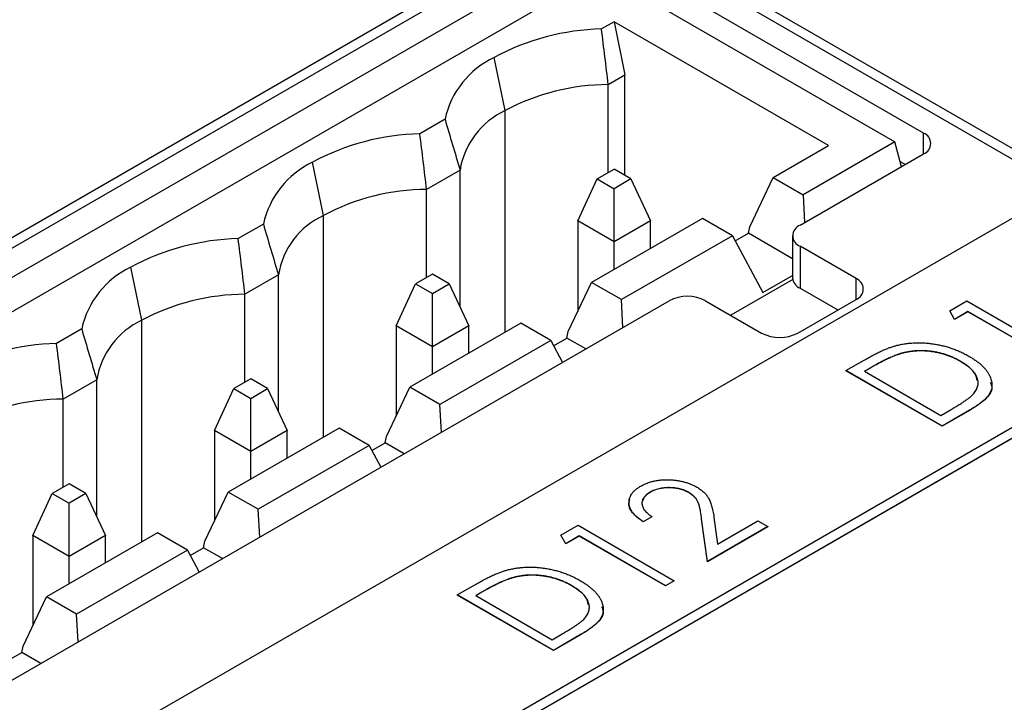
# Model space of a CAD drawing. Header units: millimetres. Extents: x 0 to 420, y 0 to 297.
# Tile 98 of 106: x 348 to 357, y 254 to 261. Entities that reach past the tile are written whole.
import ezdxf

# ---------------------------------------------------------------- set-up
doc = ezdxf.new("R2010")
doc.units = ezdxf.units.MM

msp = doc.modelspace()

# ---------------------------------------------------------------- linework, layer by layer
at = {"color": 7, "linetype": 'Continuous', "lineweight": 25}
for p, q in [((352.9435, 261.7236), (327.4876, 247.0282)), ((357.6457, 259.4172), (353.6506, 261.7236)), ((327.4876, 246.9261), (352.9435, 261.6215)), ((353.6506, 261.6215), (357.6457, 259.3151)), ((353.1562, 261.4579), (327.7004, 246.7625)), ((356.5503, 259.7026), (353.5098, 261.4579)), ((327.9522, 246.5743), (353.408, 261.2696)), ((353.408, 261.2696), (356.2718, 259.6164)), ((353.5388, 260.7859), (353.4165, 260.7153)), ((355.6265, 259.5807), (353.5388, 260.7859)), ((353.5388, 260.7859), (353.6449, 260.2676)), ((352.4782, 259.9206), (352.3721, 260.4389)), ((353.4821, 260.1736), (353.6449, 260.2676)), ((353.6449, 259.2885), (353.6449, 260.2676)), ((353.4821, 259.317), (353.4821, 260.1736)), ((351.8933, 259.836), (351.6487, 259.6948)), ((355.0874, 259.2694), (355.6265, 259.5807)), ((356.2718, 259.6164), (355.3791, 259.101)), ((356.3362, 259.3749), (356.2718, 259.6164)), ((355.3482, 258.8045), (356.5503, 259.4985)), ((350.7104, 258.9001), (350.6043, 259.4184)), ((356.3226, 259.4258), (356.3735, 259.3964)), ((352.0399, 259.341), (351.7143, 259.1531)), ((352.0399, 258.0088), (352.0399, 259.341)), ((353.3747, 259.255), (353.5388, 259.3498)), ((353.7029, 259.255), (353.5388, 259.3498)), ((353.1853, 258.8468), (353.3747, 259.255)), ((353.3747, 259.255), (353.5388, 259.1603)), ((353.7029, 259.255), (353.5388, 259.1603)), ((353.7029, 259.255), (353.8924, 258.8468)), ((354.8602, 258.7907), (355.0874, 259.2694)), ((355.0874, 259.2694), (355.3791, 259.101)), ((351.7143, 258.2965), (351.7143, 259.1531)), ((353.5388, 258.6427), (353.5388, 259.1603)), ((355.3791, 259.101), (355.3931, 258.8304)), ((332.1899, 244.3137), (357.6457, 259.009)), ((350.1256, 258.8155), (349.881, 258.6743)), ((353.5388, 258.6427), (353.1853, 258.8468)), ((353.1853, 258.8468), (353.1853, 257.9658)), ((354.3979, 258.8714), (353.3196, 258.2489)), ((353.8924, 258.8468), (353.5388, 258.6427)), ((353.8924, 258.5796), (353.8924, 258.8468)), ((354.6896, 258.703), (354.3979, 258.8714)), ((354.7171, 258.6521), (354.8464, 258.7267)), ((354.8464, 258.7267), (354.8602, 258.7907)), ((355.275, 258.4793), (354.8464, 258.7267)), ((353.5388, 258.3755), (353.5388, 258.6427)), ((354.6896, 258.703), (353.6113, 258.0805)), ((354.6896, 258.703), (354.9877, 258.1512)), ((355.275, 258.7025), (355.275, 258.2942)), ((355.893, 258.286), (355.3482, 258.6004)), ((355.3482, 258.6004), (355.3482, 258.1922)), ((348.9426, 257.8796), (348.8366, 258.3979)), ((351.771, 258.3293), (351.607, 258.2345)), ((351.9351, 258.2345), (351.771, 258.3293)), ((350.2721, 258.3205), (349.9466, 258.1326)), ((350.2721, 256.9883), (350.2721, 258.3205)), ((351.4175, 257.8263), (351.607, 258.2345)), ((351.607, 258.2345), (351.771, 258.1398)), ((351.771, 258.1398), (351.9351, 258.2345)), ((351.9351, 258.2345), (352.1246, 257.8263)), ((353.0924, 257.7702), (353.3196, 258.2489)), ((353.6113, 258.0805), (353.3196, 258.2489)), ((355.2768, 258.277), (354.6734, 257.9287)), ((354.9877, 258.1512), (355.275, 258.3171)), ((359.6787, 258.1436), (333.6925, 243.1421)), ((333.6925, 243.0401), (359.8554, 258.1436)), ((333.6925, 243.038), (359.8554, 258.1416)), ((351.771, 257.6222), (351.771, 258.1398)), ((355.3482, 258.1922), (355.7161, 257.9798)), ((333.5693, 246.2319), (354.0754, 258.0698)), ((349.9466, 257.276), (349.9466, 258.1326)), ((353.6253, 257.8099), (353.6113, 258.0805)), ((354.429, 258.0698), (354.9737, 257.7553)), ((355.3273, 257.7553), (355.893, 258.0819)), ((356.805, 257.9729), (356.9706, 258.0685)), ((356.9706, 258.0685), (357.9061, 257.5285)), ((356.8507, 257.8885), (356.805, 257.9729)), ((356.805, 257.9729), (356.805, 257.9709)), ((356.8507, 257.8865), (356.805, 257.9709)), ((356.9826, 257.9647), (356.8507, 257.8885)), ((356.9826, 257.9626), (356.8507, 257.8865)), ((357.8221, 257.4801), (356.9826, 257.9647)), ((356.9826, 257.9647), (356.9826, 257.9626)), ((357.8221, 257.478), (356.9826, 257.9626)), ((352.6302, 257.8509), (351.5518, 257.2284)), ((352.9219, 257.6825), (352.6302, 257.8509)), ((356.8507, 257.8885), (356.8507, 257.8865)), ((348.3578, 257.795), (348.1132, 257.6538)), ((351.771, 257.6222), (351.4175, 257.8263)), ((351.4175, 257.8263), (351.4175, 256.9453)), ((352.1246, 257.8263), (351.771, 257.6222)), ((352.1246, 257.559), (352.1246, 257.8263)), ((353.0786, 257.7062), (353.0924, 257.7702)), ((352.9219, 257.6825), (351.8435, 257.06)), ((352.9219, 257.6825), (353.0366, 257.4701)), ((352.9494, 257.6316), (353.0786, 257.7062)), ((353.2622, 257.6003), (353.0786, 257.7062)), ((351.771, 257.3549), (351.771, 257.6222)), ((355.7953, 257.39), (355.9724, 257.4923)), ((356.3264, 257.5556), (356.3264, 257.5535)), ((356.9103, 257.4803), (356.9103, 257.4782)), ((355.7953, 257.39), (355.7953, 257.388)), ((356.7308, 256.85), (355.7953, 257.39)), ((356.7308, 256.848), (355.7953, 257.388)), ((356.0357, 257.4181), (355.9752, 257.3831)), ((355.9752, 257.3831), (356.7188, 256.9539)), ((356.0357, 257.416), (355.977, 257.3821)), ((356.0357, 257.4181), (356.0357, 257.416)), ((348.5043, 257.3), (348.1788, 257.1121)), ((348.5043, 255.9678), (348.5043, 257.3)), ((350.0033, 257.3088), (349.8392, 257.214)), ((350.1674, 257.214), (350.0033, 257.3088)), ((349.6497, 256.8058), (349.8392, 257.214)), ((349.8392, 257.214), (350.0033, 257.1193)), ((350.0033, 257.1193), (350.1674, 257.214)), ((350.1674, 257.214), (350.3568, 256.8058)), ((351.3246, 256.7497), (351.5518, 257.2284)), ((351.8435, 257.06), (351.5518, 257.2284)), ((348.1788, 256.2555), (348.1788, 257.1121)), ((350.0033, 256.6017), (350.0033, 257.1193)), ((351.8576, 256.7894), (351.8435, 257.06)), ((356.7188, 256.9539), (356.8175, 257.0109)), ((357.0025, 257.0069), (356.7308, 256.85)), ((357.0025, 257.0048), (356.7308, 256.848)), ((357.0025, 257.0069), (357.0025, 257.0048)), ((350.0033, 256.6017), (349.6497, 256.8058)), ((349.6497, 256.8058), (349.6497, 255.9248)), ((350.8624, 256.8304), (349.7841, 256.2079)), ((350.3568, 256.8058), (350.0033, 256.6017)), ((350.3568, 256.5385), (350.3568, 256.8058)), ((351.1541, 256.662), (350.8624, 256.8304)), ((356.7308, 256.85), (356.7308, 256.848)), ((351.3109, 256.6857), (351.3246, 256.7497)), ((351.1541, 256.662), (350.0758, 256.0395)), ((351.1541, 256.662), (351.2689, 256.4496)), ((351.1816, 256.6111), (351.3109, 256.6857)), ((351.4944, 256.5798), (351.3109, 256.6857)), ((350.0033, 256.3344), (350.0033, 256.6017)), ((348.2355, 256.2882), (348.0714, 256.1935)), ((348.3996, 256.1935), (348.2355, 256.2882)), ((347.882, 255.7852), (348.0714, 256.1935)), ((348.0714, 256.1935), (348.2355, 256.0988)), ((348.3996, 256.1935), (348.2355, 256.0988)), ((348.3996, 256.1935), (348.5891, 255.7852)), ((349.5569, 255.7291), (349.7841, 256.2079)), ((350.0758, 256.0395), (349.7841, 256.2079)), ((353.8896, 256.2068), (353.8896, 256.2048)), ((354.2647, 256.2044), (354.2647, 256.2024)), ((348.2355, 255.5811), (348.2355, 256.0988)), ((350.0898, 255.7689), (350.0758, 256.0395)), ((353.9072, 255.9677), (353.8232, 255.9193)), ((353.9072, 255.9657), (353.8232, 255.9172)), ((353.9072, 255.9677), (353.9072, 255.9657)), ((354.4468, 255.5316), (354.3903, 255.9459)), ((354.3903, 255.9459), (354.3903, 255.9438)), ((354.4468, 255.5295), (354.3903, 255.9438)), ((354.5102, 255.9636), (354.5462, 255.6997)), ((353.0219, 255.789), (353.1876, 255.8846)), ((353.1876, 255.8846), (354.123, 255.3446)), ((353.8232, 255.9193), (353.8232, 255.9172)), ((355.0345, 255.8708), (354.4468, 255.5316)), ((355.0345, 255.8688), (354.4468, 255.5295)), ((354.5462, 255.6997), (354.9386, 255.9262)), ((354.9386, 255.9262), (355.0345, 255.8708)), ((355.0345, 255.8708), (355.0345, 255.8688)), ((348.2355, 255.5811), (347.882, 255.7852)), ((347.882, 255.7852), (347.882, 254.9043)), ((349.0946, 255.8099), (348.0163, 255.1874)), ((348.5891, 255.7852), (348.2355, 255.5811)), ((348.5891, 255.518), (348.5891, 255.7852)), ((349.3863, 255.6415), (349.0946, 255.8099)), ((353.0677, 255.7046), (353.0219, 255.789)), ((353.0219, 255.789), (353.0219, 255.787)), ((353.0677, 255.7026), (353.0219, 255.787)), ((353.1996, 255.7808), (353.0677, 255.7046)), ((353.1996, 255.7788), (353.0677, 255.7026)), ((354.0391, 255.2962), (353.1996, 255.7808)), ((353.1996, 255.7808), (353.1996, 255.7788)), ((354.0391, 255.2941), (353.1996, 255.7788)), ((349.4138, 255.5906), (349.5431, 255.6652)), ((349.5431, 255.6652), (349.5569, 255.7291)), ((349.7266, 255.5593), (349.5431, 255.6652)), ((353.0677, 255.7046), (353.0677, 255.7026)), ((348.2355, 255.3139), (348.2355, 255.5811)), ((349.3863, 255.6415), (348.308, 255.019)), ((349.3863, 255.6415), (349.5011, 255.4291)), ((354.4468, 255.5316), (354.4468, 255.5295)), ((352.5434, 255.3717), (352.5434, 255.3696)), ((352.0123, 255.2062), (352.1894, 255.3084)), ((353.1273, 255.2964), (353.1273, 255.2943)), ((354.123, 255.3446), (354.0391, 255.2962)), ((354.123, 255.3426), (354.0391, 255.2941)), ((354.0391, 255.2962), (354.0391, 255.2941)), ((354.123, 255.3446), (354.123, 255.3426)), ((347.7891, 254.7086), (348.0163, 255.1874)), ((348.308, 255.019), (348.0163, 255.1874)), ((352.9477, 254.6661), (352.0123, 255.2062)), ((352.0123, 255.2062), (352.0123, 255.2041)), ((352.9477, 254.6641), (352.0123, 255.2041)), ((352.2527, 255.2342), (352.1922, 255.1992)), ((352.1922, 255.1992), (352.9357, 254.77)), ((352.2527, 255.2321), (352.194, 255.1982)), ((352.2527, 255.2342), (352.2527, 255.2321)), ((348.322, 254.7484), (348.308, 255.019)), ((352.9357, 254.77), (353.0345, 254.827)), ((353.2194, 254.823), (352.9477, 254.6661)), ((353.2194, 254.821), (352.9477, 254.6641)), ((353.2194, 254.823), (353.2194, 254.821)), ((347.7753, 254.6447), (347.7891, 254.7086)), ((347.6461, 254.5701), (347.7753, 254.6447)), ((347.9589, 254.5387), (347.7753, 254.6447)), ((352.9477, 254.6661), (352.9477, 254.6641))]:
    msp.add_line(p, q, dxfattribs=at)
at = {"color": 8, "linetype": 'Continuous', "lineweight": 25}
for p, q in [((352.4782, 257.7631), (352.4782, 259.9206)), ((356.5503, 259.4985), (356.5503, 259.7026)), ((350.7104, 256.7426), (350.7104, 258.9001)), ((355.893, 258.0819), (355.893, 258.286)), ((348.9426, 255.7221), (348.9426, 257.8796))]:
    msp.add_line(p, q, dxfattribs=at)
at = {"color": 7, "linetype": 'Continuous', "lineweight": 25}
for centre, radius, start, end in [((353.472, 258.394), 2.322, 91.36916, 118.27389), ((352.7471, 259.6496), 0.8739, 115.41364, 167.68633), ((353.487, 258.0358), 2.1378, 90.13122, 118.15796), ((352.8042, 259.2185), 0.7741, 114.91164, 170.8956), ((351.7042, 257.3734), 2.322, 91.36916, 118.27389), ((356.5116, 259.6005), 0.1092, 290.78342, 69.21658), ((350.9793, 258.6291), 0.8739, 115.41364, 167.68633), ((351.7192, 257.0153), 2.1378, 90.13122, 118.15796), ((351.0364, 258.198), 0.7741, 114.91164, 170.8956), ((355.387, 258.7025), 0.1092, 110.78342, 249.21658), ((349.9365, 256.3529), 2.322, 91.36916, 118.27389), ((349.2116, 257.6086), 0.8739, 115.41364, 167.68633), ((355.4001, 258.3067), 0.1257, 185.6948, 245.62534), ((355.8542, 258.1839), 0.1092, 290.78342, 69.21658), ((349.9515, 255.9948), 2.1378, 90.13122, 118.15796), ((354.2522, 257.7286), 0.3843, 62.60967, 117.39033), ((349.2687, 257.1775), 0.7741, 114.91164, 170.8956), ((355.1505, 258.0965), 0.3843, 242.60967, 297.39033), ((348.1687, 255.3324), 2.322, 91.36916, 118.27389), ((348.1837, 254.9742), 2.1378, 90.13122, 118.15796)]:
    msp.add_arc(centre, radius, start, end, dxfattribs=at)
for points in [[(353.4821, 260.1736), (353.4606, 260.3543), (353.4387, 260.5349), (353.4165, 260.7153)], [(351.8933, 259.836), (351.9418, 259.6708), (351.9907, 259.5057), (352.0399, 259.341)], [(351.7143, 259.1531), (351.6929, 259.3338), (351.671, 259.5144), (351.6487, 259.6948)], [(350.1256, 258.8155), (350.1741, 258.6502), (350.2229, 258.4852), (350.2721, 258.3205)], [(349.9466, 258.1326), (349.9251, 258.3133), (349.9032, 258.4939), (349.881, 258.6743)], [(348.3578, 257.795), (348.4063, 257.6297), (348.4551, 257.4647), (348.5043, 257.3)], [(348.1788, 257.1121), (348.1573, 257.2928), (348.1354, 257.4734), (348.1132, 257.6538)]]:
    msp.add_open_spline(points, degree=3, dxfattribs=at)
for points, knots in [([(356.2844, 257.6334), (356.2987, 257.6369), (356.327, 257.6438), (356.371, 257.6514), (356.4153, 257.657), (356.4603, 257.6601), (356.5056, 257.6611), (356.5515, 257.6599), (356.5978, 257.6562), (356.6444, 257.6506), (356.6908, 257.6425), (356.7367, 257.6326), (356.7817, 257.6203), (356.8261, 257.6063), (356.8696, 257.59), (356.9123, 257.5715), (356.9542, 257.5511), (356.9809, 257.5362), (356.9944, 257.5286)], [0, 0, 0, 0, 0.059393, 0.117792, 0.175916, 0.233639, 0.291461, 0.349782, 0.409529, 0.470566, 0.532617, 0.595139, 0.658638, 0.723238, 0.789476, 0.857663, 0.927749, 1, 1, 1, 1]), ([(355.9724, 257.4923), (355.9879, 257.5011), (356.0179, 257.5182), (356.0624, 257.5421), (356.1047, 257.5636), (356.1449, 257.5825), (356.1827, 257.5991), (356.2184, 257.613), (356.2518, 257.6245), (356.2739, 257.6306), (356.2844, 257.6334)], [0, 0, 0, 0, 0.164344, 0.316794, 0.458147, 0.588563, 0.707492, 0.815269, 0.912897, 1, 1, 1, 1]), ([(356.9103, 257.4803), (356.8992, 257.4865), (356.8774, 257.4987), (356.8429, 257.5152), (356.808, 257.53), (356.7723, 257.5431), (356.7359, 257.5543), (356.699, 257.564), (356.6613, 257.5716), (356.6231, 257.5775), (356.5848, 257.5815), (356.5466, 257.5835), (356.5088, 257.5838), (356.4714, 257.5821), (356.4344, 257.5783), (356.3978, 257.5729), (356.3616, 257.5652), (356.3382, 257.5588), (356.3264, 257.5556)], [0, 0, 0, 0, 0.072225, 0.141809, 0.209025, 0.27458, 0.338792, 0.401466, 0.463652, 0.525211, 0.585979, 0.645456, 0.703802, 0.762331, 0.820361, 0.879159, 0.938775, 1, 1, 1, 1]), ([(356.9103, 257.4782), (356.8992, 257.4844), (356.8774, 257.4966), (356.8429, 257.5132), (356.808, 257.528), (356.7723, 257.541), (356.7359, 257.5523), (356.699, 257.5619), (356.6613, 257.5696), (356.6231, 257.5754), (356.5848, 257.5795), (356.5466, 257.5815), (356.5088, 257.5818), (356.4714, 257.58), (356.4344, 257.5763), (356.3978, 257.5708), (356.3616, 257.5632), (356.3382, 257.5568), (356.3264, 257.5535)], [0, 0, 0, 0, 0.072225, 0.141809, 0.209025, 0.27458, 0.338792, 0.401466, 0.463652, 0.525211, 0.585979, 0.645456, 0.703802, 0.762331, 0.820361, 0.879159, 0.938775, 1, 1, 1, 1]), ([(356.3264, 257.5556), (356.317, 257.5526), (356.297, 257.5464), (356.267, 257.5349), (356.2343, 257.5212), (356.1991, 257.5052), (356.1617, 257.4867), (356.1218, 257.466), (356.0792, 257.443), (356.0506, 257.4266), (356.0357, 257.4181)], [0, 0, 0, 0, 0.084774, 0.180312, 0.28709, 0.406015, 0.536482, 0.678682, 0.833402, 1, 1, 1, 1]), ([(356.3264, 257.5535), (356.317, 257.5506), (356.297, 257.5444), (356.267, 257.5328), (356.2343, 257.5192), (356.1991, 257.5031), (356.1617, 257.4847), (356.1218, 257.464), (356.0792, 257.441), (356.0506, 257.4245), (356.0357, 257.416)], [0, 0, 0, 0, 0.084774, 0.180312, 0.28709, 0.406015, 0.536482, 0.678682, 0.833402, 1, 1, 1, 1]), ([(357.0398, 257.1667), (357.0446, 257.1729), (357.0542, 257.1854), (357.0658, 257.2045), (357.0736, 257.224), (357.0793, 257.2437), (357.0815, 257.2636), (357.0807, 257.2838), (357.0772, 257.3042), (357.0703, 257.3246), (357.0608, 257.3451), (357.0482, 257.3654), (357.0324, 257.3853), (357.0137, 257.4049), (356.9925, 257.4244), (356.968, 257.4435), (356.9404, 257.4621), (356.9204, 257.4742), (356.9103, 257.4803)], [0, 0, 0, 0, 0.059645, 0.118294, 0.175965, 0.23339, 0.291154, 0.349435, 0.408318, 0.468899, 0.530224, 0.592452, 0.655817, 0.720446, 0.78676, 0.855305, 0.926424, 1, 1, 1, 1]), ([(357.0704, 257.2954), (357.0671, 257.3149), (357.0548, 257.3851), (356.9709, 257.4392), (356.9103, 257.4782)], [0, 0, 0, 0, 0.27767, 1, 1, 1, 1]), ([(356.9944, 257.5286), (357.0058, 257.5218), (357.0282, 257.5085), (357.0591, 257.4875), (357.0873, 257.4663), (357.1129, 257.4447), (357.1354, 257.4225), (357.1553, 257.4), (357.1724, 257.3771), (357.1867, 257.354), (357.198, 257.3309), (357.2067, 257.3081), (357.2125, 257.2857), (357.2158, 257.2636), (357.2162, 257.242), (357.2138, 257.2208), (357.2086, 257.2), (357.2004, 257.1795), (357.1891, 257.1589), (357.1737, 257.1382), (357.1547, 257.1171), (357.1316, 257.0957), (357.1051, 257.0738), (357.0744, 257.0517), (357.0403, 257.0291), (357.0153, 257.0144), (357.0025, 257.0069)], [0, 0, 0, 0, 0.047594, 0.093768, 0.138649, 0.182631, 0.225669, 0.268122, 0.309908, 0.351204, 0.391844, 0.430937, 0.468999, 0.506043, 0.542414, 0.577953, 0.613237, 0.64813, 0.684016, 0.721742, 0.761677, 0.803968, 0.848869, 0.89624, 0.946756, 1, 1, 1, 1]), ([(357.199, 257.2762), (357.206, 257.2606), (357.2321, 257.2027), (357.1531, 257.1001), (357.0528, 257.0367), (357.0025, 257.0048)], [0, 0, 0, 0, 0.155134, 0.575896, 1, 1, 1, 1]), ([(356.8175, 257.0109), (356.8317, 257.0191), (356.8589, 257.035), (356.897, 257.0583), (356.9311, 257.0801), (356.961, 257.1003), (356.9867, 257.1191), (357.0086, 257.136), (357.0262, 257.1517), (357.0354, 257.1619), (357.0398, 257.1667)], [0, 0, 0, 0, 0.172244, 0.330193, 0.475432, 0.606548, 0.724426, 0.829129, 0.920407, 1, 1, 1, 1]), ([(353.7977, 256.2646), (353.8076, 256.27), (353.827, 256.2806), (353.8588, 256.2942), (353.8913, 256.3059), (353.9255, 256.3148), (353.9607, 256.3217), (353.9971, 256.326), (354.0348, 256.328), (354.0731, 256.3278), (354.1113, 256.3254), (354.1486, 256.3212), (354.1843, 256.315), (354.219, 256.307), (354.2521, 256.2972), (354.2841, 256.2855), (354.3144, 256.2719), (354.3332, 256.2616), (354.3427, 256.2563)], [0, 0, 0, 0, 0.067101, 0.131736, 0.194445, 0.255732, 0.316076, 0.377042, 0.43857, 0.501976, 0.56574, 0.62755, 0.688899, 0.74954, 0.810795, 0.87236, 0.935527, 1, 1, 1, 1]), ([(353.8232, 255.9193), (353.8126, 255.926), (353.7917, 255.9392), (353.7643, 255.9602), (353.7412, 255.9819), (353.7215, 256.0039), (353.7061, 256.0266), (353.6943, 256.0498), (353.6871, 256.0736), (353.6835, 256.0977), (353.6839, 256.1215), (353.6881, 256.1447), (353.6966, 256.167), (353.7088, 256.1884), (353.7251, 256.2089), (353.7452, 256.2286), (353.7693, 256.2474), (353.7881, 256.2588), (353.7977, 256.2646)], [0, 0, 0, 0, 0.070889, 0.139134, 0.20489, 0.26925, 0.332092, 0.394715, 0.457239, 0.520145, 0.582546, 0.642762, 0.701754, 0.760062, 0.81817, 0.877268, 0.937531, 1, 1, 1, 1]), ([(354.2647, 256.2044), (354.2582, 256.208), (354.2454, 256.2152), (354.2242, 256.2242), (354.2024, 256.2322), (354.1792, 256.2384), (354.1553, 256.2437), (354.1302, 256.2474), (354.1041, 256.2496), (354.0773, 256.2508), (354.0505, 256.2503), (354.0245, 256.2485), (353.9994, 256.2452), (353.9754, 256.2404), (353.9522, 256.2343), (353.9302, 256.2265), (353.9091, 256.2174), (353.8961, 256.2104), (353.8896, 256.2068)], [0, 0, 0, 0, 0.064826, 0.127694, 0.189002, 0.250262, 0.311649, 0.372859, 0.435986, 0.500806, 0.565495, 0.628378, 0.689165, 0.749946, 0.810822, 0.872278, 0.935146, 1, 1, 1, 1]), ([(354.2647, 256.2024), (354.2582, 256.206), (354.2454, 256.2131), (354.2242, 256.2221), (354.2024, 256.2301), (354.1792, 256.2364), (354.1553, 256.2417), (354.1302, 256.2454), (354.1041, 256.2476), (354.0773, 256.2487), (354.0505, 256.2483), (354.0245, 256.2465), (353.9994, 256.2432), (353.9754, 256.2384), (353.9522, 256.2323), (353.9302, 256.2245), (353.9091, 256.2154), (353.8961, 256.2083), (353.8896, 256.2048)], [0, 0, 0, 0, 0.064826, 0.127694, 0.189002, 0.250262, 0.311649, 0.372859, 0.435986, 0.500806, 0.565495, 0.628378, 0.689165, 0.749946, 0.810822, 0.872278, 0.935146, 1, 1, 1, 1]), ([(354.3427, 256.2563), (354.3553, 256.2485), (354.3803, 256.2331), (354.4119, 256.2073), (354.4377, 256.1797), (354.4548, 256.1551), (354.4659, 256.1336), (354.4738, 256.1154), (354.4809, 256.0952), (354.4882, 256.0729), (354.4941, 256.0485), (354.5002, 256.0221), (354.5056, 255.9935), (354.5086, 255.9738), (354.5102, 255.9636)], [0, 0, 0, 0, 0.101499, 0.200815, 0.299453, 0.399149, 0.45251, 0.511879, 0.577369, 0.649185, 0.727148, 0.811516, 0.90291, 1, 1, 1, 1]), ([(353.8232, 255.9172), (353.7849, 255.9453), (353.7085, 256.0013), (353.6711, 256.0844), (353.6894, 256.127), (353.6928, 256.1349)], [0, 0, 0, 0, 0.449522, 0.897941, 1, 1, 1, 1]), ([(353.8896, 256.2068), (353.883, 256.2028), (353.8703, 256.195), (353.8538, 256.1823), (353.8394, 256.1693), (353.8286, 256.1554), (353.8195, 256.1412), (353.8136, 256.1264), (353.8102, 256.1111), (353.8094, 256.0954), (353.8115, 256.0793), (353.8164, 256.0632), (353.8244, 256.0471), (353.8352, 256.0311), (353.8486, 256.015), (353.8656, 255.9992), (353.8848, 255.9832), (353.8996, 255.973), (353.9072, 255.9677)], [0, 0, 0, 0, 0.061534, 0.120679, 0.178506, 0.235389, 0.291923, 0.348675, 0.406012, 0.46534, 0.52603, 0.587069, 0.649561, 0.713605, 0.78046, 0.850263, 0.923175, 1, 1, 1, 1]), ([(353.8896, 256.2048), (353.8586, 256.1854), (353.8211, 256.162), (353.8203, 256.1318), (353.8201, 256.1266)], [0, 0, 0, 0, 0.826107, 1, 1, 1, 1]), ([(354.3903, 255.9459), (354.389, 255.9558), (354.3867, 255.975), (354.3828, 256.0025), (354.3785, 256.0278), (354.3739, 256.0507), (354.3688, 256.0712), (354.3637, 256.0895), (354.358, 256.1054), (354.3499, 256.1233), (354.3371, 256.1434), (354.3179, 256.1657), (354.2939, 256.1863), (354.2745, 256.1984), (354.2647, 256.2044)], [0, 0, 0, 0, 0.108902, 0.209595, 0.301736, 0.385354, 0.461267, 0.528294, 0.587417, 0.638295, 0.730421, 0.820708, 0.909667, 1, 1, 1, 1]), ([(354.3903, 255.9438), (354.389, 255.9538), (354.3867, 255.9729), (354.3828, 256.0005), (354.3785, 256.0257), (354.3739, 256.0486), (354.3688, 256.0692), (354.3637, 256.0875), (354.358, 256.1033), (354.3499, 256.1213), (354.3371, 256.1414), (354.3179, 256.1637), (354.2939, 256.1843), (354.2745, 256.1963), (354.2647, 256.2024)], [0, 0, 0, 0, 0.108902, 0.209595, 0.301736, 0.385354, 0.461267, 0.528294, 0.587417, 0.638295, 0.730421, 0.820708, 0.909667, 1, 1, 1, 1]), ([(352.5014, 255.4496), (352.5156, 255.453), (352.5439, 255.4599), (352.5879, 255.4675), (352.6323, 255.4731), (352.6773, 255.4762), (352.7226, 255.4772), (352.7685, 255.476), (352.8147, 255.4723), (352.8614, 255.4667), (352.9077, 255.4586), (352.9537, 255.4487), (352.9986, 255.4364), (353.0431, 255.4224), (353.0866, 255.4061), (353.1293, 255.3876), (353.1712, 255.3672), (353.1979, 255.3523), (353.2114, 255.3447)], [0, 0, 0, 0, 0.059393, 0.117792, 0.175916, 0.233639, 0.291461, 0.349782, 0.409529, 0.470566, 0.532617, 0.595139, 0.658638, 0.723238, 0.789476, 0.857663, 0.927749, 1, 1, 1, 1]), ([(352.1894, 255.3084), (352.2049, 255.3172), (352.2349, 255.3343), (352.2793, 255.3582), (352.3217, 255.3797), (352.3619, 255.3986), (352.3997, 255.4152), (352.4354, 255.4291), (352.4688, 255.4406), (352.4909, 255.4467), (352.5014, 255.4496)], [0, 0, 0, 0, 0.164344, 0.316794, 0.458147, 0.588563, 0.707492, 0.815269, 0.912897, 1, 1, 1, 1]), ([(352.5434, 255.3717), (352.534, 255.3688), (352.514, 255.3626), (352.484, 255.351), (352.4513, 255.3373), (352.4161, 255.3213), (352.3787, 255.3028), (352.3387, 255.2821), (352.2962, 255.2591), (352.2676, 255.2427), (352.2527, 255.2342)], [0, 0, 0, 0, 0.084774, 0.180312, 0.28709, 0.406015, 0.536482, 0.678682, 0.833402, 1, 1, 1, 1]), ([(352.5434, 255.3696), (352.534, 255.3667), (352.514, 255.3605), (352.484, 255.3489), (352.4513, 255.3353), (352.4161, 255.3193), (352.3787, 255.3008), (352.3387, 255.2801), (352.2962, 255.2571), (352.2676, 255.2407), (352.2527, 255.2321)], [0, 0, 0, 0, 0.084774, 0.180312, 0.28709, 0.406015, 0.536482, 0.678682, 0.833402, 1, 1, 1, 1]), ([(353.1273, 255.2964), (353.1161, 255.3026), (353.0943, 255.3148), (353.0599, 255.3313), (353.0249, 255.3461), (352.9893, 255.3592), (352.9529, 255.3704), (352.916, 255.3801), (352.8783, 255.3877), (352.8401, 255.3936), (352.8017, 255.3976), (352.7636, 255.3996), (352.7258, 255.3999), (352.6884, 255.3982), (352.6514, 255.3944), (352.6148, 255.389), (352.5786, 255.3813), (352.5552, 255.3749), (352.5434, 255.3717)], [0, 0, 0, 0, 0.072225, 0.141809, 0.209025, 0.27458, 0.338792, 0.401466, 0.463652, 0.525211, 0.585979, 0.645456, 0.703802, 0.762331, 0.820361, 0.879159, 0.938775, 1, 1, 1, 1]), ([(353.1273, 255.2943), (353.1161, 255.3005), (353.0943, 255.3127), (353.0599, 255.3293), (353.0249, 255.3441), (352.9893, 255.3571), (352.9529, 255.3684), (352.916, 255.378), (352.8783, 255.3857), (352.8401, 255.3915), (352.8017, 255.3956), (352.7636, 255.3976), (352.7258, 255.3979), (352.6884, 255.3962), (352.6514, 255.3924), (352.6148, 255.3869), (352.5786, 255.3793), (352.5552, 255.3729), (352.5434, 255.3696)], [0, 0, 0, 0, 0.072225, 0.141809, 0.209025, 0.27458, 0.338792, 0.401466, 0.463652, 0.525211, 0.585979, 0.645456, 0.703802, 0.762331, 0.820361, 0.879159, 0.938775, 1, 1, 1, 1]), ([(353.2567, 254.9828), (353.2616, 254.989), (353.2712, 255.0015), (353.2828, 255.0206), (353.2906, 255.0401), (353.2963, 255.0598), (353.2985, 255.0798), (353.2976, 255.0999), (353.2942, 255.1203), (353.2873, 255.1407), (353.2778, 255.1612), (353.2652, 255.1815), (353.2494, 255.2014), (353.2307, 255.221), (353.2095, 255.2405), (353.185, 255.2596), (353.1574, 255.2783), (353.1374, 255.2903), (353.1273, 255.2964)], [0, 0, 0, 0, 0.059645, 0.118294, 0.175965, 0.23339, 0.291154, 0.349435, 0.408318, 0.468899, 0.530224, 0.592452, 0.655817, 0.720446, 0.78676, 0.855305, 0.926424, 1, 1, 1, 1]), ([(353.2874, 255.1115), (353.284, 255.131), (353.2718, 255.2012), (353.1879, 255.2553), (353.1273, 255.2943)], [0, 0, 0, 0, 0.27767, 1, 1, 1, 1]), ([(353.2114, 255.3447), (353.2228, 255.3379), (353.2452, 255.3246), (353.2761, 255.3036), (353.3043, 255.2824), (353.3299, 255.2608), (353.3524, 255.2386), (353.3723, 255.2161), (353.3894, 255.1933), (353.4037, 255.1701), (353.415, 255.147), (353.4237, 255.1242), (353.4295, 255.1018), (353.4328, 255.0797), (353.4332, 255.0581), (353.4307, 255.0369), (353.4255, 255.0161), (353.4173, 254.9956), (353.4061, 254.9751), (353.3906, 254.9543), (353.3717, 254.9332), (353.3486, 254.9118), (353.322, 254.8899), (353.2914, 254.8678), (353.2572, 254.8452), (353.2323, 254.8305), (353.2194, 254.823)], [0, 0, 0, 0, 0.047594, 0.093768, 0.138649, 0.182631, 0.225669, 0.268122, 0.309908, 0.351204, 0.391844, 0.430937, 0.468999, 0.506043, 0.542414, 0.577953, 0.613237, 0.64813, 0.684016, 0.721742, 0.761677, 0.803968, 0.848869, 0.89624, 0.946756, 1, 1, 1, 1]), ([(353.416, 255.0923), (353.423, 255.0767), (353.449, 255.0188), (353.3701, 254.9162), (353.2698, 254.8528), (353.2194, 254.821)], [0, 0, 0, 0, 0.155134, 0.575896, 1, 1, 1, 1]), ([(353.0345, 254.827), (353.0487, 254.8353), (353.0759, 254.8511), (353.114, 254.8744), (353.1481, 254.8962), (353.178, 254.9164), (353.2037, 254.9352), (353.2256, 254.9521), (353.2431, 254.9678), (353.2524, 254.978), (353.2567, 254.9828)], [0, 0, 0, 0, 0.172244, 0.330193, 0.475432, 0.606548, 0.724426, 0.829129, 0.920407, 1, 1, 1, 1])]:
    msp.add_open_spline(points, degree=3, knots=knots, dxfattribs=at)

doc.saveas('drawing.dxf')
